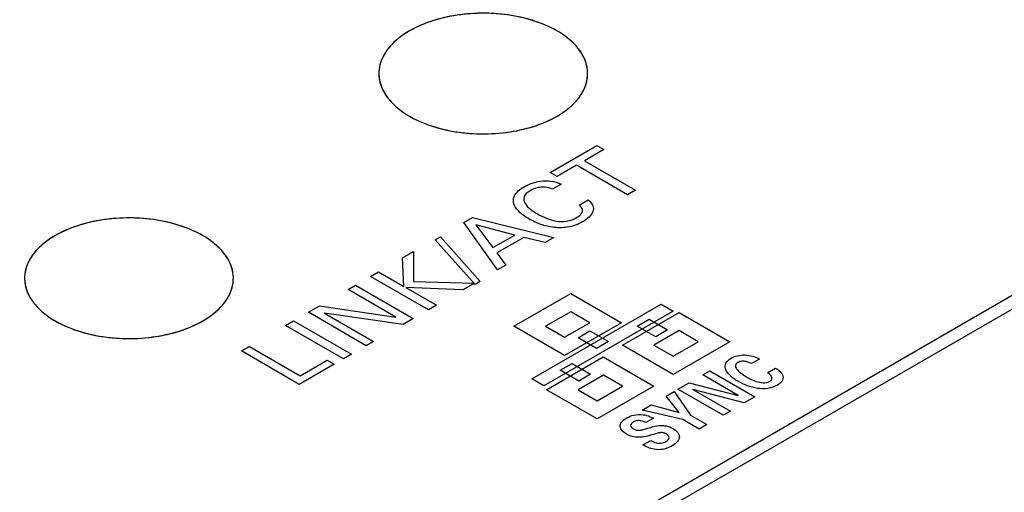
# Model space of a CAD drawing. Header units: inches. Extents: x 0 to 34, y 0 to 22.
# Tile 46 of 71: x 27.385 to 27.989, y 18.449 to 18.738. Entities that reach past the tile are written whole.
import ezdxf

# ---------------------------------------------------------------- set-up
doc = ezdxf.new("R2010")
doc.units = ezdxf.units.IN
doc.header["$LTSCALE"] = 1.87
doc.header["$MEASUREMENT"] = 0
doc.layers.get('0').update_dxf_attribs({"linetype": 'CONTINUOUS'})
doc.layers.add('02___PRT_ALL_AXES', color=7, linetype='CONTINUOUS')

msp = doc.modelspace()

# ---------------------------------------------------------------- linework, layer by layer
at = {"color": 40, "linetype": 'CONTINUOUS'}
for p, q in [((27.08371, 18.04389), (28.60085, 18.91987)), ((28.60822, 18.91562), (27.09108, 18.03964)), ((27.71053, 18.64447), (27.73919, 18.66102)), ((27.73919, 18.66102), (27.74336, 18.65861)), ((27.74336, 18.65861), (27.73146, 18.65174)), ((27.7266, 18.64893), (27.71471, 18.64206)), ((27.75791, 18.63085), (27.7266, 18.64893)), ((27.73146, 18.65174), (27.76277, 18.63366)), ((27.71471, 18.64206), (27.71053, 18.64447)), ((27.71729, 18.63731), (27.71203, 18.63427)), ((27.76277, 18.63366), (27.75791, 18.63085)), ((27.72835, 18.62457), (27.73376, 18.62769)), ((27.65765, 18.61394), (27.66291, 18.61697)), ((27.67819, 18.58482), (27.65765, 18.61394)), ((27.66291, 18.61697), (27.71275, 18.60477)), ((27.66492, 18.61252), (27.67544, 18.5985)), ((27.68886, 18.60625), (27.66492, 18.61252)), ((27.64012, 18.60331), (27.64331, 18.60515)), ((27.64331, 18.60515), (27.66769, 18.57785)), ((27.67544, 18.5985), (27.68886, 18.60625)), ((27.66445, 18.57598), (27.64012, 18.60331)), ((27.69433, 18.6048), (27.67786, 18.59529)), ((27.70739, 18.60168), (27.69433, 18.6048)), ((27.71275, 18.60477), (27.70739, 18.60168)), ((27.6201, 18.59226), (27.62684, 18.59615)), ((27.62684, 18.59615), (27.62683, 18.57781)), ((27.67786, 18.59529), (27.68326, 18.58775)), ((27.62083, 18.57475), (27.6201, 18.59226)), ((27.68326, 18.58775), (27.67819, 18.58482)), ((27.60044, 18.58091), (27.6053, 18.58371)), ((27.6053, 18.58371), (27.62083, 18.57475)), ((27.58661, 18.57292), (27.59114, 18.57553)), ((27.59114, 18.57553), (27.62662, 18.55505)), ((27.63593, 18.56042), (27.60044, 18.58091)), ((27.62683, 18.57781), (27.66404, 18.57665)), ((27.66404, 18.57665), (27.65716, 18.57268)), ((27.66769, 18.57785), (27.66445, 18.57598)), ((27.61595, 18.55598), (27.58661, 18.57292)), ((27.62196, 18.5741), (27.64079, 18.56322)), ((27.65716, 18.57268), (27.62196, 18.5741)), ((27.68826, 18.55033), (27.72308, 18.57043)), ((27.72308, 18.57043), (27.75413, 18.5525)), ((27.56233, 18.5589), (27.56917, 18.56285)), ((27.56917, 18.56285), (27.61595, 18.55598)), ((27.64079, 18.56322), (27.63593, 18.56042)), ((27.69931, 18.51807), (27.77855, 18.56383)), ((27.77855, 18.56383), (27.7858, 18.55964)), ((27.59781, 18.53841), (27.56233, 18.5589)), ((27.57216, 18.5584), (27.60229, 18.541)), ((27.62033, 18.55141), (27.57216, 18.5584)), ((27.7858, 18.55964), (27.70656, 18.51389)), ((27.72309, 18.55927), (27.70761, 18.55033)), ((27.73479, 18.55251), (27.72309, 18.55927)), ((27.75479, 18.53873), (27.78961, 18.55883)), ((27.78961, 18.55883), (27.82066, 18.5409)), ((27.54834, 18.55082), (27.55325, 18.55366)), ((27.58382, 18.53033), (27.54834, 18.55082)), ((27.55325, 18.55366), (27.58873, 18.53317)), ((27.62662, 18.55505), (27.62033, 18.55141)), ((27.71931, 18.54357), (27.73479, 18.55251)), ((27.75413, 18.5525), (27.71932, 18.5324)), ((27.76388, 18.55045), (27.77113, 18.55464)), ((27.77113, 18.55464), (27.78245, 18.54811)), ((27.71932, 18.5324), (27.68826, 18.55033)), ((27.70761, 18.55033), (27.71931, 18.54357)), ((27.72761, 18.5433), (27.73486, 18.54748)), ((27.73486, 18.54748), (27.74618, 18.54095)), ((27.77519, 18.54392), (27.76388, 18.55045)), ((27.78962, 18.54766), (27.77414, 18.53873)), ((27.78245, 18.54811), (27.77519, 18.54392)), ((27.80132, 18.54091), (27.78962, 18.54766)), ((27.60229, 18.541), (27.59781, 18.53841)), ((27.73893, 18.53676), (27.72761, 18.5433)), ((27.74618, 18.54095), (27.73893, 18.53676)), ((27.78585, 18.5208), (27.75479, 18.53873)), ((27.77414, 18.53873), (27.78584, 18.53197)), ((27.78584, 18.53197), (27.80132, 18.54091)), ((27.82066, 18.5409), (27.78585, 18.5208)), ((27.52128, 18.5352), (27.52614, 18.53801)), ((27.55676, 18.51471), (27.52128, 18.5352)), ((27.52614, 18.53801), (27.55725, 18.52004)), ((27.58873, 18.53317), (27.58382, 18.53033)), ((27.57814, 18.52705), (27.55676, 18.51471)), ((27.55725, 18.52004), (27.57377, 18.52958)), ((27.57377, 18.52958), (27.57814, 18.52705)), ((27.70827, 18.5115), (27.74309, 18.5316)), ((27.71672, 18.52336), (27.72398, 18.52754)), ((27.72398, 18.52754), (27.73529, 18.52101)), ((27.74309, 18.5316), (27.77414, 18.51367)), ((27.83882, 18.53024), (27.83399, 18.52745)), ((27.72804, 18.51682), (27.71672, 18.52336)), ((27.73529, 18.52101), (27.72804, 18.51682)), ((27.80399, 18.52055), (27.80839, 18.52309)), ((27.80839, 18.52309), (27.83602, 18.50714)), ((27.84368, 18.52189), (27.84867, 18.52477)), ((27.70656, 18.51389), (27.69931, 18.51807)), ((27.7431, 18.52043), (27.72762, 18.5115)), ((27.7548, 18.51368), (27.7431, 18.52043)), ((27.78885, 18.51181), (27.7957, 18.51577)), ((27.7957, 18.51577), (27.82573, 18.508)), ((27.82573, 18.508), (27.80399, 18.52055)), ((27.73933, 18.49357), (27.70827, 18.5115)), ((27.72762, 18.5115), (27.73932, 18.50474)), ((27.73932, 18.50474), (27.7548, 18.51368)), ((27.77414, 18.51367), (27.73933, 18.49357)), ((27.78161, 18.5075), (27.78647, 18.51031)), ((27.78647, 18.51031), (27.79648, 18.49592)), ((27.81648, 18.49586), (27.78885, 18.51181)), ((27.79802, 18.51168), (27.82095, 18.49844)), ((27.82951, 18.50338), (27.79802, 18.51168)), ((27.78954, 18.49756), (27.78161, 18.5075)), ((27.83602, 18.50714), (27.82951, 18.50338)), ((27.76688, 18.49899), (27.77241, 18.50219)), ((27.79173, 18.49326), (27.76688, 18.49899)), ((27.77241, 18.50219), (27.78954, 18.49756)), ((27.82095, 18.49844), (27.81648, 18.49586)), ((27.77378, 18.49397), (27.76922, 18.49134)), ((27.80186, 18.48742), (27.79173, 18.49326)), ((27.79648, 18.49592), (27.80653, 18.49011)), ((27.80653, 18.49011), (27.80186, 18.48742)), ((27.7673, 18.47765), (27.77214, 18.48044))]:
    msp.add_line(p, q, dxfattribs=at)
at = {"color": 7, "linetype": 'CONTINUOUS'}
for p, q in [((27.63067, 18.7345), (27.62427, 18.73126)), ((27.41353, 18.60912), (27.40713, 18.60589))]:
    msp.add_line(p, q, dxfattribs=at)
for centre, radius, start, end in [((27.64732, 18.68964), 0.04753, 127.07344, 128.94271), ((27.6399, 18.69773), 0.03654, 137.40316, 138.02754), ((27.63371, 18.70244), 0.02876, 147.36852, 149.95423), ((27.62895, 18.7047), 0.02348, 161.51873, 162.95623), ((27.71184, 18.70512), 0.02164, 1.86563, 10.36077), ((27.62694, 18.70514), 0.02141, 175.23833, 178.16019), ((27.43018, 18.56427), 0.04753, 127.07344, 128.94271), ((27.42275, 18.57236), 0.03654, 137.40316, 138.02754), ((27.41657, 18.57707), 0.02876, 147.36852, 149.95423), ((27.4098, 18.57976), 0.02141, 175.23833, 178.16019), ((27.41181, 18.57932), 0.02348, 161.51873, 162.95623), ((27.4947, 18.57975), 0.02164, 1.86563, 10.36077)]:
    msp.add_arc(centre, radius, start, end, dxfattribs=at)
for points, knots in [([(27.73313, 18.70901), (27.73283, 18.71066), (27.73182, 18.71399), (27.72923, 18.71869), (27.72559, 18.72314), (27.71924, 18.72882), (27.70899, 18.73474), (27.69455, 18.73959), (27.67845, 18.74214), (27.66176, 18.74223), (27.64559, 18.73986), (27.63538, 18.73657), (27.63067, 18.7345)], [0, 0, 0, 0, 0.04315, 0.088695, 0.137556, 0.190275, 0.307565, 0.439206, 0.580608, 0.725596, 0.867475, 1, 1, 1, 1]), ([(27.61745, 18.72661), (27.61704, 18.72628), (27.61549, 18.72498), (27.61402, 18.72357), (27.613, 18.72246)], [0, 0, 0, 0, 0.257238, 1, 1, 1, 1]), ([(27.62427, 18.73126), (27.62377, 18.73098), (27.62185, 18.72983), (27.62, 18.72857), (27.61867, 18.72757)], [0, 0, 0, 0, 0.256597, 1, 1, 1, 1]), ([(27.61273, 18.72217), (27.61243, 18.72183), (27.61127, 18.72049), (27.61021, 18.71906), (27.6095, 18.71795)], [0, 0, 0, 0, 0.256712, 1, 1, 1, 1]), ([(27.60882, 18.71684), (27.6086, 18.71646), (27.60778, 18.71495), (27.6071, 18.71336), (27.60669, 18.71214)], [0, 0, 0, 0, 0.255688, 1, 1, 1, 1]), ([(27.60651, 18.71158), (27.60639, 18.7112), (27.60597, 18.70967), (27.6057, 18.7081), (27.60561, 18.70692)], [0, 0, 0, 0, 0.252979, 1, 1, 1, 1]), ([(27.60554, 18.70583), (27.60548, 18.704), (27.60585, 18.70024), (27.60785, 18.69477), (27.61122, 18.68959), (27.61765, 18.68291), (27.62875, 18.67599), (27.64481, 18.6705), (27.66289, 18.66787), (27.68152, 18.66833), (27.69915, 18.67182), (27.70997, 18.67627), (27.71475, 18.67902)], [0, 0, 0, 0, 0.042872, 0.087333, 0.134894, 0.186558, 0.30333, 0.43683, 0.581339, 0.728884, 0.870939, 1, 1, 1, 1]), ([(27.71475, 18.67902), (27.71762, 18.68068), (27.72281, 18.68427), (27.72897, 18.69085), (27.73278, 18.69813), (27.73355, 18.70334), (27.73347, 18.70583)], [0, 0, 0, 0, 0.290382, 0.549448, 0.782129, 1, 1, 1, 1]), ([(27.51599, 18.58364), (27.51569, 18.58529), (27.51468, 18.58861), (27.51208, 18.59332), (27.50845, 18.59776), (27.50209, 18.60344), (27.49185, 18.60937), (27.47741, 18.61421), (27.46131, 18.61677), (27.44462, 18.61686), (27.42845, 18.61448), (27.41823, 18.6112), (27.41353, 18.60912)], [0, 0, 0, 0, 0.04315, 0.088695, 0.137556, 0.190275, 0.307565, 0.439206, 0.580608, 0.725596, 0.867475, 1, 1, 1, 1]), ([(27.40713, 18.60589), (27.40663, 18.6056), (27.40471, 18.60445), (27.40285, 18.60319), (27.40153, 18.60219)], [0, 0, 0, 0, 0.256597, 1, 1, 1, 1]), ([(27.4003, 18.60124), (27.3999, 18.60091), (27.39834, 18.59961), (27.39688, 18.5982), (27.39586, 18.59709)], [0, 0, 0, 0, 0.257238, 1, 1, 1, 1]), ([(27.39559, 18.59679), (27.39528, 18.59645), (27.39412, 18.59511), (27.39307, 18.59368), (27.39236, 18.59257)], [0, 0, 0, 0, 0.256712, 1, 1, 1, 1]), ([(27.39168, 18.59146), (27.39146, 18.59108), (27.39063, 18.58957), (27.38995, 18.58798), (27.38955, 18.58677)], [0, 0, 0, 0, 0.255688, 1, 1, 1, 1]), ([(27.38937, 18.58621), (27.38925, 18.58582), (27.38882, 18.58429), (27.38856, 18.58272), (27.38846, 18.58154)], [0, 0, 0, 0, 0.252979, 1, 1, 1, 1]), ([(27.3884, 18.58045), (27.38834, 18.57862), (27.38871, 18.57486), (27.39071, 18.5694), (27.39408, 18.56421), (27.40051, 18.55753), (27.41161, 18.55061), (27.42767, 18.54512), (27.44575, 18.5425), (27.46438, 18.54295), (27.48201, 18.54644), (27.49283, 18.55089), (27.4976, 18.55365)], [0, 0, 0, 0, 0.042872, 0.087333, 0.134894, 0.186558, 0.30333, 0.43683, 0.581339, 0.728884, 0.870939, 1, 1, 1, 1]), ([(27.4976, 18.55365), (27.50047, 18.5553), (27.50567, 18.55889), (27.51183, 18.56547), (27.51564, 18.57276), (27.51641, 18.57797), (27.51633, 18.58045)], [0, 0, 0, 0, 0.290382, 0.549448, 0.782129, 1, 1, 1, 1])]:
    msp.add_open_spline(points, degree=3, knots=knots, dxfattribs=at)
at = {"color": 40, "linetype": 'CONTINUOUS'}
for points, knots in [([(27.69759, 18.61605), (27.69555, 18.61723), (27.69177, 18.6199), (27.68783, 18.62472), (27.68772, 18.63074), (27.69183, 18.63424), (27.69449, 18.63577)], [0, 0, 0, 0, 0.223985, 0.462869, 0.707, 1, 1, 1, 1]), ([(27.69449, 18.63577), (27.69584, 18.63655), (27.69891, 18.63799), (27.70445, 18.63948), (27.71127, 18.6396), (27.71543, 18.63823), (27.71729, 18.63731)], [0, 0, 0, 0, 0.224869, 0.463732, 0.710002, 1, 1, 1, 1]), ([(27.71203, 18.63427), (27.71059, 18.63488), (27.70764, 18.63578), (27.70235, 18.6354), (27.6996, 18.63419), (27.69823, 18.63339)], [0, 0, 0, 0, 0.349214, 0.618358, 1, 1, 1, 1]), ([(27.69823, 18.63339), (27.69643, 18.63235), (27.69372, 18.6298), (27.6947, 18.62551), (27.69816, 18.62205), (27.7012, 18.62004), (27.70279, 18.61912)], [0, 0, 0, 0, 0.270344, 0.509643, 0.759481, 1, 1, 1, 1]), ([(27.73037, 18.62141), (27.73034, 18.62177), (27.73008, 18.6229), (27.72912, 18.62393), (27.72835, 18.62457)], [0, 0, 0, 0, 0.315695, 1, 1, 1, 1]), ([(27.73376, 18.62769), (27.73517, 18.62669), (27.73722, 18.62438), (27.73707, 18.62057), (27.73457, 18.61716), (27.73189, 18.61521), (27.73037, 18.61433)], [0, 0, 0, 0, 0.261362, 0.501792, 0.747905, 1, 1, 1, 1]), ([(27.70279, 18.61912), (27.70447, 18.61815), (27.70795, 18.61641), (27.71393, 18.61455), (27.72101, 18.61433), (27.72502, 18.61589), (27.72673, 18.61688)], [0, 0, 0, 0, 0.259348, 0.504012, 0.733965, 1, 1, 1, 1]), ([(27.72673, 18.61688), (27.72828, 18.61777), (27.73007, 18.61927), (27.73038, 18.62098), (27.73037, 18.62141)], [0, 0, 0, 0, 0.745853, 1, 1, 1, 1]), ([(27.73037, 18.61433), (27.72776, 18.61282), (27.72186, 18.6105), (27.71176, 18.61062), (27.70386, 18.61286), (27.69949, 18.61495), (27.69759, 18.61605)], [0, 0, 0, 0, 0.298441, 0.54349, 0.781313, 1, 1, 1, 1]), ([(27.82141, 18.53079), (27.82254, 18.53144), (27.82518, 18.5325), (27.83172, 18.53313), (27.83647, 18.5316), (27.83882, 18.53024)], [0, 0, 0, 0, 0.248673, 0.48351, 1, 1, 1, 1]), ([(27.82585, 18.51654), (27.82385, 18.5177), (27.82052, 18.52005), (27.81763, 18.52397), (27.8177, 18.52784), (27.81997, 18.52996), (27.82141, 18.53079)], [0, 0, 0, 0, 0.304913, 0.559763, 0.780371, 1, 1, 1, 1]), ([(27.82556, 18.52819), (27.82476, 18.52773), (27.82366, 18.52634), (27.82469, 18.52402), (27.82718, 18.52167), (27.82951, 18.52016), (27.83085, 18.51938)], [0, 0, 0, 0, 0.192091, 0.407395, 0.678412, 1, 1, 1, 1]), ([(27.83399, 18.52745), (27.83295, 18.52795), (27.83116, 18.52871), (27.82796, 18.52911), (27.82622, 18.52857), (27.82556, 18.52819)], [0, 0, 0, 0, 0.429443, 0.698815, 1, 1, 1, 1]), ([(27.84495, 18.51657), (27.84594, 18.51714), (27.84721, 18.51926), (27.84505, 18.52106), (27.84368, 18.52189)], [0, 0, 0, 0, 0.414792, 1, 1, 1, 1]), ([(27.84867, 18.52477), (27.84962, 18.52415), (27.85174, 18.52273), (27.85295, 18.52091), (27.85318, 18.51987)], [0, 0, 0, 0, 0.439943, 1, 1, 1, 1]), ([(27.84982, 18.51436), (27.84818, 18.51341), (27.84422, 18.51193), (27.83726, 18.51209), (27.83113, 18.51383), (27.82755, 18.51556), (27.82585, 18.51654)], [0, 0, 0, 0, 0.256812, 0.487827, 0.735464, 1, 1, 1, 1]), ([(27.83085, 18.51938), (27.83158, 18.51896), (27.83343, 18.51795), (27.83667, 18.51656), (27.8408, 18.51542), (27.84397, 18.516), (27.84495, 18.51657)], [0, 0, 0, 0, 0.188985, 0.46848, 0.744559, 1, 1, 1, 1]), ([(27.85318, 18.51987), (27.85342, 18.51877), (27.85303, 18.51666), (27.85092, 18.51499), (27.84982, 18.51436)], [0, 0, 0, 0, 0.550958, 1, 1, 1, 1]), ([(27.75731, 18.48424), (27.7552, 18.48546), (27.7527, 18.48804), (27.754, 18.49182), (27.75615, 18.49346), (27.75749, 18.49424)], [0, 0, 0, 0, 0.46369, 0.705591, 1, 1, 1, 1]), ([(27.75749, 18.49424), (27.7587, 18.49494), (27.76166, 18.49624), (27.76554, 18.49644), (27.7674, 18.4962)], [0, 0, 0, 0, 0.473399, 1, 1, 1, 1]), ([(27.76144, 18.4917), (27.7605, 18.49116), (27.75911, 18.48956), (27.76058, 18.488), (27.76155, 18.48744)], [0, 0, 0, 0, 0.494879, 1, 1, 1, 1]), ([(27.76922, 18.49134), (27.76833, 18.4918), (27.76668, 18.49248), (27.76366, 18.49266), (27.76211, 18.49209), (27.76144, 18.4917)], [0, 0, 0, 0, 0.411427, 0.674605, 1, 1, 1, 1]), ([(27.7674, 18.4962), (27.76817, 18.4961), (27.77056, 18.49562), (27.77256, 18.49467), (27.77378, 18.49397)], [0, 0, 0, 0, 0.314367, 1, 1, 1, 1]), ([(27.76155, 18.48744), (27.76208, 18.48714), (27.76324, 18.48661), (27.76553, 18.48657), (27.76783, 18.48712), (27.76944, 18.48761), (27.77036, 18.48789)], [0, 0, 0, 0, 0.233675, 0.433959, 0.678268, 1, 1, 1, 1]), ([(27.77036, 18.48789), (27.77273, 18.48863), (27.77642, 18.4898), (27.78222, 18.48946), (27.78464, 18.48841), (27.78577, 18.48775)], [0, 0, 0, 0, 0.481584, 0.714244, 1, 1, 1, 1]), ([(27.7817, 18.48438), (27.78119, 18.48467), (27.78015, 18.48517), (27.77807, 18.48528), (27.77601, 18.48479), (27.77461, 18.48435), (27.77381, 18.4841)], [0, 0, 0, 0, 0.246487, 0.447927, 0.685989, 1, 1, 1, 1]), ([(27.78577, 18.48775), (27.78804, 18.48644), (27.79149, 18.4825), (27.78784, 18.47857), (27.78534, 18.47713)], [0, 0, 0, 0, 0.476118, 1, 1, 1, 1]), ([(27.77381, 18.4841), (27.77225, 18.48363), (27.76936, 18.48284), (27.76493, 18.48219), (27.76062, 18.48262), (27.75835, 18.48364), (27.75731, 18.48424)], [0, 0, 0, 0, 0.294499, 0.535347, 0.752596, 1, 1, 1, 1]), ([(27.77214, 18.48044), (27.77318, 18.47984), (27.77501, 18.47888), (27.77871, 18.47856), (27.78056, 18.47927), (27.78137, 18.47974)], [0, 0, 0, 0, 0.419759, 0.675161, 1, 1, 1, 1]), ([(27.78137, 18.47974), (27.78245, 18.48036), (27.78416, 18.48203), (27.7827, 18.4838), (27.7817, 18.48438)], [0, 0, 0, 0, 0.516907, 1, 1, 1, 1]), ([(27.78534, 18.47713), (27.78367, 18.47616), (27.78017, 18.47464), (27.7729, 18.47474), (27.76928, 18.47654), (27.7673, 18.47765)], [0, 0, 0, 0, 0.346, 0.597511, 1, 1, 1, 1])]:
    msp.add_open_spline(points, degree=3, knots=knots, dxfattribs=at)
at = {"layer": '02___PRT_ALL_AXES', "color": 7, "linetype": 'CONTINUOUS'}
for centre, radius, start, end in [((27.6271, 18.70515), 0.02157, 178.20653, 190.49537), ((27.71209, 18.70514), 0.02139, 354.51047, 359.11929), ((27.71214, 18.70514), 0.02134, 359.12388, 1.83912), ((27.71009, 18.70558), 0.02345, 341.51807, 342.95734), ((27.70534, 18.70782), 0.0287, 327.3656, 329.95591), ((27.69174, 18.72058), 0.04746, 307.06972, 308.94204), ((27.69914, 18.71253), 0.03651, 317.40433, 318.02921), ((27.40996, 18.57978), 0.02157, 178.20653, 190.49537), ((27.49495, 18.57977), 0.02139, 354.51047, 359.11929), ((27.495, 18.57977), 0.02134, 359.12388, 1.83912), ((27.49295, 18.5802), 0.02345, 341.51807, 342.95734), ((27.4882, 18.58244), 0.0287, 327.3656, 329.95591), ((27.4746, 18.59521), 0.04746, 307.06972, 308.94204), ((27.482, 18.58716), 0.03651, 317.40433, 318.02921)]:
    msp.add_arc(centre, radius, start, end, dxfattribs=at)
for points, knots in [([(27.73347, 18.70583), (27.73341, 18.70764), (27.73281, 18.71134), (27.73054, 18.71666), (27.72695, 18.7217), (27.72031, 18.72815), (27.70913, 18.7348), (27.69313, 18.74002), (27.67525, 18.74245), (27.65691, 18.74188), (27.63959, 18.73837), (27.62897, 18.73397), (27.62427, 18.73126)], [0, 0, 0, 0, 0.042877, 0.087696, 0.135812, 0.188079, 0.305829, 0.439655, 0.583826, 0.730582, 0.871705, 1, 1, 1, 1]), ([(27.62427, 18.73126), (27.62152, 18.72968), (27.61653, 18.72625), (27.61053, 18.72003), (27.60664, 18.71316), (27.60562, 18.70821), (27.60554, 18.70583)], [0, 0, 0, 0, 0.289174, 0.548559, 0.782242, 1, 1, 1, 1]), ([(27.7325, 18.69871), (27.73262, 18.69907), (27.73302, 18.70051), (27.73328, 18.70199), (27.73339, 18.7031)], [0, 0, 0, 0, 0.252856, 1, 1, 1, 1]), ([(27.60589, 18.70122), (27.60622, 18.69947), (27.60733, 18.69593), (27.61021, 18.69095), (27.61425, 18.68628), (27.62133, 18.68037), (27.63266, 18.67437), (27.64846, 18.66976), (27.66583, 18.66779), (27.68347, 18.66861), (27.70007, 18.67215), (27.71024, 18.67642), (27.71475, 18.67902)], [0, 0, 0, 0, 0.043274, 0.089176, 0.138703, 0.192399, 0.312299, 0.446697, 0.58991, 0.734696, 0.873559, 1, 1, 1, 1]), ([(27.73019, 18.69345), (27.73041, 18.69383), (27.73124, 18.69534), (27.73192, 18.69693), (27.73233, 18.69814)], [0, 0, 0, 0, 0.255686, 1, 1, 1, 1]), ([(27.72628, 18.68812), (27.72659, 18.68846), (27.72775, 18.6898), (27.72881, 18.69123), (27.72952, 18.69234)], [0, 0, 0, 0, 0.256698, 1, 1, 1, 1]), ([(27.72157, 18.68367), (27.72197, 18.684), (27.72353, 18.6853), (27.725, 18.68671), (27.72602, 18.68782)], [0, 0, 0, 0, 0.257274, 1, 1, 1, 1]), ([(27.71475, 18.67902), (27.71524, 18.67931), (27.71716, 18.68046), (27.71902, 18.68172), (27.72035, 18.68272)], [0, 0, 0, 0, 0.256504, 1, 1, 1, 1]), ([(27.51633, 18.58045), (27.51627, 18.58226), (27.51567, 18.58597), (27.51339, 18.59129), (27.50981, 18.59632), (27.50317, 18.60277), (27.49198, 18.60942), (27.47599, 18.61464), (27.45811, 18.61707), (27.43977, 18.6165), (27.42245, 18.613), (27.41182, 18.6086), (27.40713, 18.60589)], [0, 0, 0, 0, 0.042877, 0.087696, 0.135812, 0.188079, 0.305829, 0.439655, 0.583826, 0.730582, 0.871705, 1, 1, 1, 1]), ([(27.40713, 18.60589), (27.40438, 18.6043), (27.39939, 18.60088), (27.39338, 18.59466), (27.3895, 18.58779), (27.38848, 18.58284), (27.3884, 18.58045)], [0, 0, 0, 0, 0.289174, 0.548559, 0.782242, 1, 1, 1, 1]), ([(27.38875, 18.57585), (27.38907, 18.57409), (27.39019, 18.57055), (27.39307, 18.56558), (27.39711, 18.56091), (27.40419, 18.55499), (27.41552, 18.54899), (27.43132, 18.54438), (27.44869, 18.54241), (27.46633, 18.54323), (27.48292, 18.54678), (27.49309, 18.55104), (27.4976, 18.55365)], [0, 0, 0, 0, 0.043274, 0.089176, 0.138703, 0.192399, 0.312299, 0.446697, 0.58991, 0.734696, 0.873559, 1, 1, 1, 1]), ([(27.51536, 18.57333), (27.51547, 18.57369), (27.51588, 18.57513), (27.51614, 18.57661), (27.51624, 18.57772)], [0, 0, 0, 0, 0.252856, 1, 1, 1, 1]), ([(27.51305, 18.56807), (27.51327, 18.56845), (27.5141, 18.56996), (27.51478, 18.57155), (27.51518, 18.57277)], [0, 0, 0, 0, 0.255686, 1, 1, 1, 1]), ([(27.50914, 18.56274), (27.50944, 18.56308), (27.51061, 18.56442), (27.51166, 18.56585), (27.51237, 18.56696)], [0, 0, 0, 0, 0.256698, 1, 1, 1, 1]), ([(27.4976, 18.55365), (27.4981, 18.55393), (27.50002, 18.55508), (27.50188, 18.55634), (27.5032, 18.55734)], [0, 0, 0, 0, 0.256504, 1, 1, 1, 1]), ([(27.50443, 18.5583), (27.50483, 18.55863), (27.50639, 18.55993), (27.50785, 18.56134), (27.50887, 18.56245)], [0, 0, 0, 0, 0.257274, 1, 1, 1, 1])]:
    msp.add_open_spline(points, degree=3, knots=knots, dxfattribs=at)

doc.saveas('drawing.dxf')
